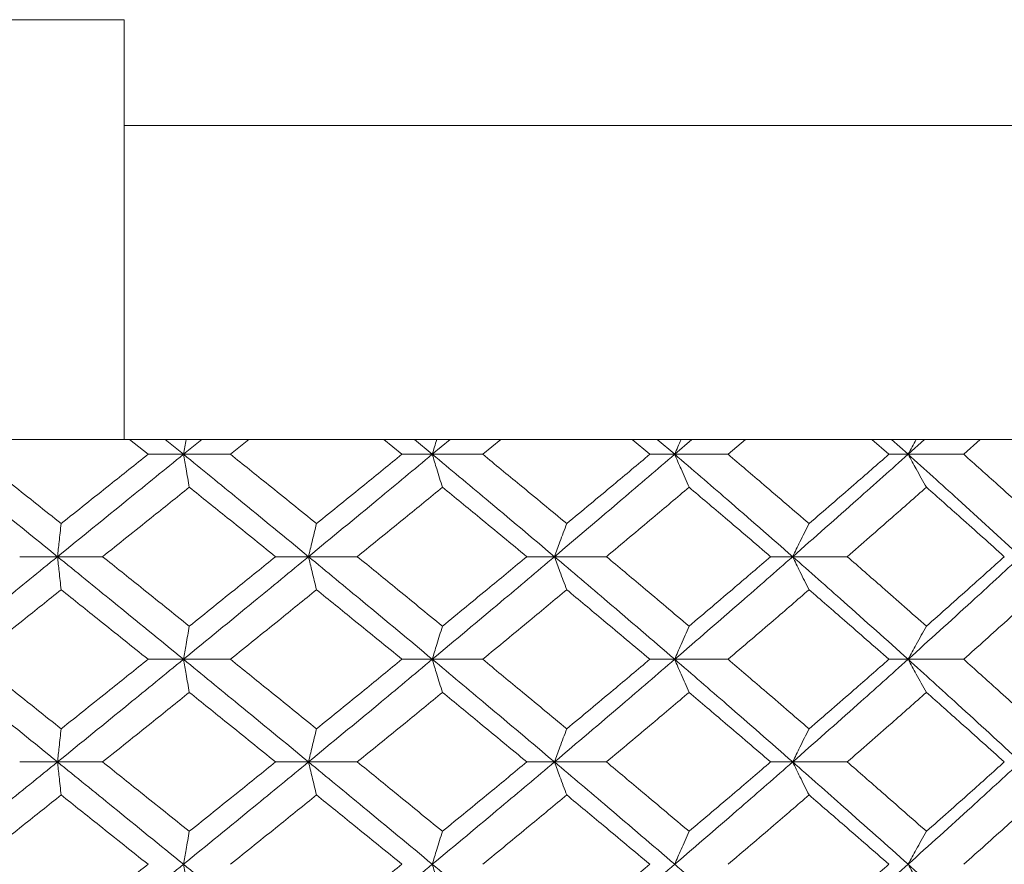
# Model space of a CAD drawing. Header units: inches. Extents: x -4 to 22.9, y -7.2 to 15.7.
# Tile 117 of 127: x 20.348 to 20.935, y 2.938 to 3.441. Entities that reach past the tile are written whole.
import ezdxf

# ---------------------------------------------------------------- set-up
doc = ezdxf.new("R2010")
doc.units = ezdxf.units.IN
doc.header["$MEASUREMENT"] = 0

msp = doc.modelspace()

# ---------------------------------------------------------------- linework, layer by layer
at = {"color": 7, "linetype": 'Continuous', "lineweight": 15}
for p, q in [((20.41029, 3.44092), (20.08029, 3.44092)), ((20.41029, 3.44092), (20.41029, 3.37792)), ((20.41029, 3.37792), (21.83462, 3.37792)), ((20.08045, 3.19092), (20.41013, 3.19092)), ((20.41013, 3.19092), (20.41029, 3.19106)), ((21.67212, 3.19092), (20.41013, 3.19092)), ((20.42447, 3.1821), (20.41338, 3.19092)), ((20.44558, 3.1821), (20.43469, 3.19092)), ((20.44558, 3.1821), (20.45642, 3.19092)), ((20.47357, 3.1821), (20.48458, 3.19092)), ((20.57579, 3.1821), (20.56489, 3.19092)), ((20.59385, 3.1821), (20.58316, 3.19092)), ((20.59385, 3.1821), (20.60447, 3.19092)), ((20.6239, 3.1821), (20.63465, 3.19092)), ((20.72348, 3.1821), (20.7129, 3.19092)), ((20.73831, 3.1821), (20.72794, 3.19092)), ((20.73831, 3.1821), (20.74857, 3.19092)), ((20.77008, 3.1821), (20.78047, 3.19092)), ((20.86594, 3.1821), (20.85578, 3.19092)), ((20.87737, 3.1821), (20.86743, 3.19092)), ((20.87737, 3.1821), (20.88717, 3.19092)), ((20.91052, 3.1821), (20.92041, 3.19092)), ((20.44558, 3.1821), (20.42447, 3.1821)), ((20.44558, 3.1821), (20.47357, 3.1821)), ((20.59385, 3.1821), (20.57579, 3.1821)), ((20.59385, 3.1821), (20.6239, 3.1821)), ((20.73831, 3.1821), (20.72348, 3.1821)), ((20.73831, 3.1821), (20.77008, 3.1821)), ((20.87737, 3.1821), (20.86594, 3.1821)), ((20.87737, 3.1821), (20.91052, 3.1821)), ((20.37051, 3.12114), (20.34797, 3.12114)), ((20.37051, 3.12114), (20.39736, 3.12114)), ((20.52009, 3.12114), (20.50048, 3.12114)), ((20.52009, 3.12114), (20.54915, 3.12114)), ((20.66666, 3.12114), (20.65019, 3.12114)), ((20.66666, 3.12114), (20.69761, 3.12114)), ((20.80861, 3.12114), (20.79547, 3.12114)), ((20.80861, 3.12114), (20.84112, 3.12114)), ((20.44558, 3.06002), (20.42447, 3.06002)), ((20.44558, 3.06002), (20.47357, 3.06002)), ((20.59385, 3.06002), (20.57579, 3.06002)), ((20.59385, 3.06002), (20.6239, 3.06002)), ((20.73831, 3.06002), (20.72348, 3.06002)), ((20.73831, 3.06002), (20.77008, 3.06002)), ((20.87737, 3.06002), (20.86594, 3.06002)), ((20.87737, 3.06002), (20.91052, 3.06002)), ((20.37051, 2.9989), (20.34797, 2.9989)), ((20.37051, 2.9989), (20.39736, 2.9989)), ((20.52009, 2.9989), (20.50048, 2.9989)), ((20.52009, 2.9989), (20.54915, 2.9989)), ((20.66666, 2.9989), (20.65019, 2.9989)), ((20.66666, 2.9989), (20.69761, 2.9989)), ((20.80861, 2.9989), (20.79547, 2.9989)), ((20.80861, 2.9989), (20.84112, 2.9989))]:
    msp.add_line(p, q, dxfattribs=at)
for points, knots in [([(20.41029, 3.19106), (20.41029, 3.19178), (20.41029, 3.1942), (20.41029, 3.21242), (20.41029, 3.25291), (20.41029, 3.30769), (20.41029, 3.35206), (20.41029, 3.37545), (20.41029, 3.37792)], [0, 0, 0, 0, 0.092358, 0.313266, 0.534198, 0.754525, 0.974043, 1, 1, 1, 1]), ([(20.44712, 3.19092), (20.44711, 3.19089), (20.44659, 3.18798), (20.44608, 3.18502), (20.44558, 3.1821)], [0, 0, 0, 0, 0.010766, 1, 1, 1, 1]), ([(20.59653, 3.19092), (20.59652, 3.19089), (20.59562, 3.18798), (20.59473, 3.18502), (20.59385, 3.1821)], [0, 0, 0, 0, 0.010766, 1, 1, 1, 1]), ([(20.7421, 3.19092), (20.74209, 3.19089), (20.74082, 3.18798), (20.73956, 3.18502), (20.73831, 3.1821)], [0, 0, 0, 0, 0.010766, 1, 1, 1, 1]), ([(20.88223, 3.19092), (20.88221, 3.19089), (20.88058, 3.18798), (20.87897, 3.18502), (20.87737, 3.1821)], [0, 0, 0, 0, 0.010766, 1, 1, 1, 1]), ([(20.37051, 3.12114), (20.35645, 3.13254), (20.33136, 3.15288), (20.30617, 3.17318), (20.29511, 3.1821)], [0, 0, 0, 0, 0.560458, 1, 1, 1, 1]), ([(20.37268, 3.14083), (20.36299, 3.14854), (20.3457, 3.16231), (20.32836, 3.17605), (20.32074, 3.1821)], [0, 0, 0, 0, 0.560339, 1, 1, 1, 1]), ([(20.37051, 3.12114), (20.38456, 3.13254), (20.40962, 3.15288), (20.4346, 3.17318), (20.44558, 3.1821)], [0, 0, 0, 0, 0.560458, 1, 1, 1, 1]), ([(20.37268, 3.14083), (20.38236, 3.14854), (20.39964, 3.16231), (20.41689, 3.17605), (20.42447, 3.1821)], [0, 0, 0, 0, 0.560339, 1, 1, 1, 1]), ([(20.44905, 3.16247), (20.44872, 3.16427), (20.44807, 3.16788), (20.44691, 3.1744), (20.44608, 3.17917), (20.44558, 3.1821)], [0, 0, 0, 0, 0.279168, 0.558336, 1, 1, 1, 1]), ([(20.52009, 3.12114), (20.50622, 3.13254), (20.48148, 3.15288), (20.45654, 3.17318), (20.44558, 3.1821)], [0, 0, 0, 0, 0.560458, 1, 1, 1, 1]), ([(20.52485, 3.14083), (20.5153, 3.14854), (20.49825, 3.16231), (20.48111, 3.17605), (20.47357, 3.1821)], [0, 0, 0, 0, 0.560339, 1, 1, 1, 1]), ([(20.52009, 3.12114), (20.53392, 3.13254), (20.5586, 3.15288), (20.58309, 3.17318), (20.59385, 3.1821)], [0, 0, 0, 0, 0.560458, 1, 1, 1, 1]), ([(20.52485, 3.14083), (20.53439, 3.14854), (20.55141, 3.16231), (20.56834, 3.17605), (20.57579, 3.1821)], [0, 0, 0, 0, 0.560339, 1, 1, 1, 1]), ([(20.59989, 3.16247), (20.59933, 3.16427), (20.59819, 3.16788), (20.59618, 3.1744), (20.59474, 3.17917), (20.59385, 3.1821)], [0, 0, 0, 0, 0.279168, 0.558336, 1, 1, 1, 1]), ([(20.66666, 3.12114), (20.65314, 3.13254), (20.62901, 3.15288), (20.60459, 3.17318), (20.59385, 3.1821)], [0, 0, 0, 0, 0.560458, 1, 1, 1, 1]), ([(20.67396, 3.14083), (20.66465, 3.14854), (20.64803, 3.16231), (20.63127, 3.17605), (20.6239, 3.1821)], [0, 0, 0, 0, 0.560339, 1, 1, 1, 1]), ([(20.66666, 3.12114), (20.68012, 3.13254), (20.70414, 3.15288), (20.72788, 3.17318), (20.73831, 3.1821)], [0, 0, 0, 0, 0.560458, 1, 1, 1, 1]), ([(20.67396, 3.14083), (20.68325, 3.14854), (20.69982, 3.16231), (20.71626, 3.17605), (20.72348, 3.1821)], [0, 0, 0, 0, 0.560339, 1, 1, 1, 1]), ([(20.74685, 3.16247), (20.74605, 3.16427), (20.74445, 3.16788), (20.7416, 3.1744), (20.73956, 3.17917), (20.73831, 3.1821)], [0, 0, 0, 0, 0.279168, 0.558336, 1, 1, 1, 1]), ([(20.80861, 3.12114), (20.79559, 3.13254), (20.77234, 3.15288), (20.7487, 3.17318), (20.73831, 3.1821)], [0, 0, 0, 0, 0.560458, 1, 1, 1, 1]), ([(20.81837, 3.14083), (20.8094, 3.14854), (20.7934, 3.16231), (20.7772, 3.17605), (20.77008, 3.1821)], [0, 0, 0, 0, 0.560339, 1, 1, 1, 1]), ([(20.80861, 3.12114), (20.82156, 3.13254), (20.84466, 3.15288), (20.86738, 3.17318), (20.87737, 3.1821)], [0, 0, 0, 0, 0.560458, 1, 1, 1, 1]), ([(20.81837, 3.14083), (20.82731, 3.14854), (20.84325, 3.16231), (20.85901, 3.17605), (20.86594, 3.1821)], [0, 0, 0, 0, 0.560339, 1, 1, 1, 1]), ([(20.88832, 3.16247), (20.88729, 3.16427), (20.88524, 3.16788), (20.88158, 3.1744), (20.87897, 3.17917), (20.87737, 3.1821)], [0, 0, 0, 0, 0.279168, 0.558336, 1, 1, 1, 1]), ([(20.94439, 3.12114), (20.932, 3.13254), (20.90989, 3.15288), (20.8873, 3.17318), (20.87737, 3.1821)], [0, 0, 0, 0, 0.560458, 1, 1, 1, 1]), ([(20.95651, 3.14083), (20.94798, 3.14854), (20.93276, 3.16231), (20.91731, 3.17605), (20.91052, 3.1821)], [0, 0, 0, 0, 0.560339, 1, 1, 1, 1]), ([(20.39736, 3.12114), (20.40703, 3.12886), (20.42428, 3.14265), (20.44148, 3.15641), (20.44905, 3.16247)], [0, 0, 0, 0, 0.5602736, 1, 1, 1, 1]), ([(20.50048, 3.12114), (20.49089, 3.12886), (20.47379, 3.14265), (20.4566, 3.15641), (20.44905, 3.16247)], [0, 0, 0, 0, 0.560274, 1, 1, 1, 1]), ([(20.54915, 3.12114), (20.55865, 3.12886), (20.57561, 3.14265), (20.59248, 3.15641), (20.59989, 3.16247)], [0, 0, 0, 0, 0.560274, 1, 1, 1, 1]), ([(20.65019, 3.12114), (20.64083, 3.12886), (20.62413, 3.14265), (20.6073, 3.15641), (20.59989, 3.16247)], [0, 0, 0, 0, 0.5602736, 1, 1, 1, 1]), ([(20.69761, 3.12114), (20.70684, 3.12886), (20.72333, 3.14265), (20.73967, 3.15641), (20.74685, 3.16247)], [0, 0, 0, 0, 0.560274, 1, 1, 1, 1]), ([(20.79547, 3.12114), (20.78644, 3.12886), (20.77032, 3.14265), (20.75402, 3.15641), (20.74685, 3.16247)], [0, 0, 0, 0, 0.560274, 1, 1, 1, 1]), ([(20.84112, 3.12114), (20.84998, 3.12886), (20.8658, 3.14265), (20.88144, 3.15641), (20.88832, 3.16247)], [0, 0, 0, 0, 0.560274, 1, 1, 1, 1]), ([(20.93472, 3.12114), (20.92611, 3.12886), (20.91075, 3.14265), (20.89517, 3.15641), (20.88832, 3.16247)], [0, 0, 0, 0, 0.560274, 1, 1, 1, 1]), ([(20.37268, 3.14083), (20.37248, 3.13902), (20.37207, 3.13541), (20.37135, 3.12887), (20.37083, 3.12408), (20.37051, 3.12114)], [0, 0, 0, 0, 0.27887, 0.557739, 1, 1, 1, 1]), ([(20.52485, 3.14083), (20.52441, 3.13902), (20.52351, 3.13541), (20.52193, 3.12887), (20.52079, 3.12408), (20.52009, 3.12114)], [0, 0, 0, 0, 0.27887, 0.557739, 1, 1, 1, 1]), ([(20.67396, 3.14083), (20.67328, 3.13902), (20.67191, 3.13541), (20.66947, 3.12887), (20.66773, 3.12408), (20.66666, 3.12114)], [0, 0, 0, 0, 0.2788696, 0.5577393, 1, 1, 1, 1]), ([(20.81837, 3.14083), (20.81746, 3.13902), (20.81563, 3.13541), (20.81237, 3.12887), (20.81004, 3.12408), (20.80861, 3.12114)], [0, 0, 0, 0, 0.27887, 0.557739, 1, 1, 1, 1]), ([(20.29511, 3.06002), (20.3092, 3.07144), (20.33436, 3.09182), (20.35947, 3.11218), (20.37051, 3.12114)], [0, 0, 0, 0, 0.560155, 1, 1, 1, 1]), ([(20.37268, 3.10144), (20.37248, 3.10324), (20.37207, 3.10686), (20.37135, 3.11341), (20.37083, 3.1182), (20.37051, 3.12114)], [0, 0, 0, 0, 0.2787754, 0.5575509, 1, 1, 1, 1]), ([(20.44558, 3.06002), (20.43159, 3.07144), (20.40663, 3.09182), (20.38155, 3.11218), (20.37051, 3.12114)], [0, 0, 0, 0, 0.560155, 1, 1, 1, 1]), ([(20.44905, 3.07974), (20.43941, 3.08747), (20.42221, 3.10128), (20.40495, 3.11507), (20.39736, 3.12114)], [0, 0, 0, 0, 0.5601361, 1, 1, 1, 1]), ([(20.44558, 3.06002), (20.45953, 3.07144), (20.48444, 3.09182), (20.5092, 3.11218), (20.52009, 3.12114)], [0, 0, 0, 0, 0.560155, 1, 1, 1, 1]), ([(20.44905, 3.07974), (20.45867, 3.08747), (20.47584, 3.10128), (20.49295, 3.11507), (20.50048, 3.12114)], [0, 0, 0, 0, 0.560136, 1, 1, 1, 1]), ([(20.52485, 3.10144), (20.52441, 3.10324), (20.52352, 3.10686), (20.52193, 3.11341), (20.52079, 3.1182), (20.52009, 3.12114)], [0, 0, 0, 0, 0.278775, 0.557551, 1, 1, 1, 1]), ([(20.59385, 3.06002), (20.58014, 3.07144), (20.55566, 3.09182), (20.53096, 3.11218), (20.52009, 3.12114)], [0, 0, 0, 0, 0.560155, 1, 1, 1, 1]), ([(20.59989, 3.07974), (20.59045, 3.08747), (20.57359, 3.10128), (20.55662, 3.11507), (20.54915, 3.12114)], [0, 0, 0, 0, 0.560136, 1, 1, 1, 1]), ([(20.59385, 3.06002), (20.60752, 3.07144), (20.63191, 3.09182), (20.65605, 3.11218), (20.66666, 3.12114)], [0, 0, 0, 0, 0.560155, 1, 1, 1, 1]), ([(20.59989, 3.07974), (20.60932, 3.08747), (20.62614, 3.10128), (20.64284, 3.11507), (20.65019, 3.12114)], [0, 0, 0, 0, 0.560136, 1, 1, 1, 1]), ([(20.67396, 3.10144), (20.67328, 3.10324), (20.67191, 3.10686), (20.66947, 3.11341), (20.66773, 3.1182), (20.66666, 3.12114)], [0, 0, 0, 0, 0.278775, 0.557551, 1, 1, 1, 1]), ([(20.73831, 3.06002), (20.72502, 3.07144), (20.70129, 3.09182), (20.67724, 3.11218), (20.66666, 3.12114)], [0, 0, 0, 0, 0.560155, 1, 1, 1, 1]), ([(20.74685, 3.07974), (20.7377, 3.08747), (20.72136, 3.10128), (20.70487, 3.11507), (20.69761, 3.12114)], [0, 0, 0, 0, 0.560136, 1, 1, 1, 1]), ([(20.73831, 3.06002), (20.75153, 3.07144), (20.77514, 3.09182), (20.79839, 3.11218), (20.80861, 3.12114)], [0, 0, 0, 0, 0.560155, 1, 1, 1, 1]), ([(20.74685, 3.07974), (20.75597, 3.08747), (20.77226, 3.10128), (20.78838, 3.11507), (20.79547, 3.12114)], [0, 0, 0, 0, 0.560136, 1, 1, 1, 1]), ([(20.81837, 3.10144), (20.81746, 3.10324), (20.81563, 3.10686), (20.81237, 3.11341), (20.81004, 3.1182), (20.80861, 3.12114)], [0, 0, 0, 0, 0.2787754, 0.5575509, 1, 1, 1, 1]), ([(20.87737, 3.06002), (20.86464, 3.07144), (20.84193, 3.09182), (20.81879, 3.11218), (20.80861, 3.12114)], [0, 0, 0, 0, 0.560155, 1, 1, 1, 1]), ([(20.88832, 3.07974), (20.87956, 3.08747), (20.86392, 3.10128), (20.84808, 3.11507), (20.84112, 3.12114)], [0, 0, 0, 0, 0.560136, 1, 1, 1, 1]), ([(20.87737, 3.06002), (20.89001, 3.07144), (20.91256, 3.09182), (20.93467, 3.11218), (20.94439, 3.12114)], [0, 0, 0, 0, 0.560155, 1, 1, 1, 1]), ([(20.88832, 3.07974), (20.89704, 3.08747), (20.9126, 3.10128), (20.92796, 3.11507), (20.93472, 3.12114)], [0, 0, 0, 0, 0.560136, 1, 1, 1, 1]), ([(20.32074, 3.06002), (20.33044, 3.06775), (20.34777, 3.08156), (20.36507, 3.09536), (20.37268, 3.10144)], [0, 0, 0, 0, 0.560071, 1, 1, 1, 1]), ([(20.42447, 3.06002), (20.41481, 3.06775), (20.39758, 3.08156), (20.38029, 3.09536), (20.37268, 3.10144)], [0, 0, 0, 0, 0.560071, 1, 1, 1, 1]), ([(20.47357, 3.06002), (20.48316, 3.06775), (20.5003, 3.08156), (20.51735, 3.09536), (20.52485, 3.10144)], [0, 0, 0, 0, 0.560071, 1, 1, 1, 1]), ([(20.57579, 3.06002), (20.5663, 3.06775), (20.54937, 3.08156), (20.53235, 3.09536), (20.52485, 3.10144)], [0, 0, 0, 0, 0.560071, 1, 1, 1, 1]), ([(20.6239, 3.06002), (20.63328, 3.06775), (20.65003, 3.08156), (20.66665, 3.09536), (20.67396, 3.10144)], [0, 0, 0, 0, 0.560071, 1, 1, 1, 1]), ([(20.72348, 3.06002), (20.71428, 3.06775), (20.69784, 3.08156), (20.68126, 3.09536), (20.67396, 3.10144)], [0, 0, 0, 0, 0.560071, 1, 1, 1, 1]), ([(20.77008, 3.06002), (20.77914, 3.06775), (20.79532, 3.08156), (20.81133, 3.09536), (20.81837, 3.10144)], [0, 0, 0, 0, 0.560071, 1, 1, 1, 1]), ([(20.86594, 3.06002), (20.85711, 3.06775), (20.84135, 3.08156), (20.82539, 3.09536), (20.81837, 3.10144)], [0, 0, 0, 0, 0.5600706, 1, 1, 1, 1]), ([(20.91052, 3.06002), (20.91916, 3.06775), (20.93459, 3.08156), (20.94981, 3.09536), (20.95651, 3.10144)], [0, 0, 0, 0, 0.560071, 1, 1, 1, 1]), ([(20.44905, 3.07974), (20.44872, 3.07793), (20.44807, 3.07432), (20.44691, 3.06776), (20.44609, 3.06296), (20.44558, 3.06002)], [0, 0, 0, 0, 0.278676, 0.557352, 1, 1, 1, 1]), ([(20.59989, 3.07974), (20.59933, 3.07793), (20.5982, 3.07432), (20.59618, 3.06776), (20.59474, 3.06296), (20.59385, 3.06002)], [0, 0, 0, 0, 0.278676, 0.557352, 1, 1, 1, 1]), ([(20.74685, 3.07974), (20.74605, 3.07793), (20.74446, 3.07432), (20.7416, 3.06776), (20.73956, 3.06296), (20.73831, 3.06002)], [0, 0, 0, 0, 0.278676, 0.557352, 1, 1, 1, 1]), ([(20.88832, 3.07974), (20.8873, 3.07793), (20.88524, 3.07432), (20.88159, 3.06776), (20.87897, 3.06296), (20.87737, 3.06002)], [0, 0, 0, 0, 0.278676, 0.557352, 1, 1, 1, 1]), ([(20.37051, 2.9989), (20.35645, 3.0103), (20.33134, 3.03067), (20.30618, 3.05105), (20.29511, 3.06002)], [0, 0, 0, 0, 0.559853, 1, 1, 1, 1]), ([(20.37268, 3.0186), (20.36299, 3.02633), (20.34569, 3.04013), (20.32836, 3.05394), (20.32074, 3.06002)], [0, 0, 0, 0, 0.559933, 1, 1, 1, 1]), ([(20.37051, 2.9989), (20.38455, 3.0103), (20.40963, 3.03067), (20.43459, 3.05105), (20.44558, 3.06002)], [0, 0, 0, 0, 0.559853, 1, 1, 1, 1]), ([(20.37268, 3.0186), (20.38236, 3.02633), (20.39965, 3.04013), (20.41688, 3.05394), (20.42447, 3.06002)], [0, 0, 0, 0, 0.559933, 1, 1, 1, 1]), ([(20.44905, 3.0403), (20.44872, 3.0421), (20.44807, 3.04572), (20.44691, 3.05228), (20.44609, 3.05707), (20.44558, 3.06002)], [0, 0, 0, 0, 0.278676, 0.557352, 1, 1, 1, 1]), ([(20.52009, 2.9989), (20.50623, 3.0103), (20.48146, 3.03067), (20.45654, 3.05105), (20.44558, 3.06002)], [0, 0, 0, 0, 0.559853, 1, 1, 1, 1]), ([(20.52485, 3.0186), (20.5153, 3.02633), (20.49824, 3.04013), (20.48111, 3.05394), (20.47357, 3.06002)], [0, 0, 0, 0, 0.559933, 1, 1, 1, 1]), ([(20.52009, 2.9989), (20.53392, 3.0103), (20.55861, 3.03067), (20.58308, 3.05105), (20.59385, 3.06002)], [0, 0, 0, 0, 0.559853, 1, 1, 1, 1]), ([(20.52485, 3.0186), (20.53439, 3.02633), (20.55141, 3.04013), (20.56834, 3.05394), (20.57579, 3.06002)], [0, 0, 0, 0, 0.559933, 1, 1, 1, 1]), ([(20.59989, 3.0403), (20.59933, 3.0421), (20.5982, 3.04572), (20.59618, 3.05228), (20.59474, 3.05707), (20.59385, 3.06002)], [0, 0, 0, 0, 0.278676, 0.557352, 1, 1, 1, 1]), ([(20.66666, 2.9989), (20.65314, 3.0103), (20.629, 3.03067), (20.60459, 3.05105), (20.59385, 3.06002)], [0, 0, 0, 0, 0.559853, 1, 1, 1, 1]), ([(20.67396, 3.0186), (20.66465, 3.02633), (20.64802, 3.04013), (20.63127, 3.05394), (20.6239, 3.06002)], [0, 0, 0, 0, 0.559933, 1, 1, 1, 1]), ([(20.66666, 2.9989), (20.68012, 3.0103), (20.70416, 3.03067), (20.72787, 3.05105), (20.73831, 3.06002)], [0, 0, 0, 0, 0.559853, 1, 1, 1, 1]), ([(20.67396, 3.0186), (20.68324, 3.02633), (20.69982, 3.04013), (20.71625, 3.05394), (20.72348, 3.06002)], [0, 0, 0, 0, 0.559933, 1, 1, 1, 1]), ([(20.74685, 3.0403), (20.74605, 3.0421), (20.74446, 3.04572), (20.7416, 3.05228), (20.73956, 3.05707), (20.73831, 3.06002)], [0, 0, 0, 0, 0.278676, 0.557352, 1, 1, 1, 1]), ([(20.80861, 2.9989), (20.79559, 3.0103), (20.77232, 3.03067), (20.74871, 3.05105), (20.73831, 3.06002)], [0, 0, 0, 0, 0.559853, 1, 1, 1, 1]), ([(20.81837, 3.0186), (20.80941, 3.02633), (20.79339, 3.04013), (20.7772, 3.05394), (20.77008, 3.06002)], [0, 0, 0, 0, 0.559933, 1, 1, 1, 1]), ([(20.80861, 2.9989), (20.82156, 3.0103), (20.84468, 3.03067), (20.86738, 3.05105), (20.87737, 3.06002)], [0, 0, 0, 0, 0.559853, 1, 1, 1, 1]), ([(20.81837, 3.0186), (20.8273, 3.02633), (20.84325, 3.04013), (20.85901, 3.05394), (20.86594, 3.06002)], [0, 0, 0, 0, 0.559933, 1, 1, 1, 1]), ([(20.88832, 3.0403), (20.8873, 3.0421), (20.88524, 3.04572), (20.88159, 3.05228), (20.87897, 3.05707), (20.87737, 3.06002)], [0, 0, 0, 0, 0.278676, 0.557352, 1, 1, 1, 1]), ([(20.94439, 2.9989), (20.93201, 3.0103), (20.90988, 3.03067), (20.88731, 3.05105), (20.87737, 3.06002)], [0, 0, 0, 0, 0.559853, 1, 1, 1, 1]), ([(20.95651, 3.0186), (20.94798, 3.02633), (20.93275, 3.04013), (20.91731, 3.05394), (20.91052, 3.06002)], [0, 0, 0, 0, 0.559933, 1, 1, 1, 1]), ([(20.39736, 2.9989), (20.40702, 3.00662), (20.42428, 3.02042), (20.44148, 3.03422), (20.44905, 3.0403)], [0, 0, 0, 0, 0.559868, 1, 1, 1, 1]), ([(20.50048, 2.9989), (20.4909, 3.00662), (20.47378, 3.02042), (20.45661, 3.03422), (20.44905, 3.0403)], [0, 0, 0, 0, 0.559868, 1, 1, 1, 1]), ([(20.54915, 2.9989), (20.55865, 3.00662), (20.57562, 3.02042), (20.59247, 3.03422), (20.59989, 3.0403)], [0, 0, 0, 0, 0.559868, 1, 1, 1, 1]), ([(20.65019, 2.9989), (20.64083, 3.00662), (20.62412, 3.02042), (20.6073, 3.03422), (20.59989, 3.0403)], [0, 0, 0, 0, 0.559868, 1, 1, 1, 1]), ([(20.69761, 2.9989), (20.70684, 3.00662), (20.72333, 3.02042), (20.73967, 3.03422), (20.74685, 3.0403)], [0, 0, 0, 0, 0.559868, 1, 1, 1, 1]), ([(20.79547, 2.9989), (20.78644, 3.00662), (20.77031, 3.02042), (20.75402, 3.03422), (20.74685, 3.0403)], [0, 0, 0, 0, 0.5598675, 1, 1, 1, 1]), ([(20.84112, 2.9989), (20.84998, 3.00662), (20.86581, 3.02042), (20.88144, 3.03422), (20.88832, 3.0403)], [0, 0, 0, 0, 0.559868, 1, 1, 1, 1]), ([(20.93472, 2.9989), (20.92611, 3.00662), (20.91075, 3.02042), (20.89517, 3.03422), (20.88832, 3.0403)], [0, 0, 0, 0, 0.559868, 1, 1, 1, 1]), ([(20.37268, 3.0186), (20.37248, 3.01679), (20.37207, 3.01318), (20.37135, 3.00663), (20.37083, 3.00184), (20.37051, 2.9989)], [0, 0, 0, 0, 0.278775, 0.557551, 1, 1, 1, 1]), ([(20.52485, 3.0186), (20.52441, 3.01679), (20.52352, 3.01318), (20.52193, 3.00663), (20.52079, 3.00184), (20.52009, 2.9989)], [0, 0, 0, 0, 0.2787754, 0.5575509, 1, 1, 1, 1]), ([(20.67396, 3.0186), (20.67328, 3.01679), (20.67191, 3.01318), (20.66947, 3.00663), (20.66773, 3.00184), (20.66666, 2.9989)], [0, 0, 0, 0, 0.278775, 0.557551, 1, 1, 1, 1]), ([(20.81837, 3.0186), (20.81746, 3.01679), (20.81563, 3.01318), (20.81237, 3.00663), (20.81004, 3.00184), (20.80861, 2.9989)], [0, 0, 0, 0, 0.2787754, 0.5575509, 1, 1, 1, 1]), ([(20.29511, 2.93794), (20.30919, 2.9493), (20.33437, 2.9696), (20.35946, 2.98994), (20.37051, 2.9989)], [0, 0, 0, 0, 0.55955, 1, 1, 1, 1]), ([(20.37268, 2.97921), (20.37248, 2.98101), (20.37207, 2.98463), (20.37135, 2.99117), (20.37083, 2.99596), (20.37051, 2.9989)], [0, 0, 0, 0, 0.27887, 0.557739, 1, 1, 1, 1]), ([(20.44558, 2.93794), (20.4316, 2.9493), (20.40662, 2.9696), (20.38155, 2.98994), (20.37051, 2.9989)], [0, 0, 0, 0, 0.55955, 1, 1, 1, 1]), ([(20.44905, 2.95757), (20.43942, 2.96528), (20.42221, 2.97904), (20.40496, 2.99283), (20.39736, 2.9989)], [0, 0, 0, 0, 0.55973, 1, 1, 1, 1]), ([(20.44558, 2.93794), (20.45953, 2.9493), (20.48446, 2.9696), (20.5092, 2.98994), (20.52009, 2.9989)], [0, 0, 0, 0, 0.55955, 1, 1, 1, 1]), ([(20.44905, 2.95757), (20.45867, 2.96528), (20.47585, 2.97904), (20.49295, 2.99283), (20.50048, 2.9989)], [0, 0, 0, 0, 0.55973, 1, 1, 1, 1]), ([(20.52485, 2.97921), (20.52441, 2.98101), (20.52351, 2.98463), (20.52193, 2.99117), (20.52079, 2.99596), (20.52009, 2.9989)], [0, 0, 0, 0, 0.27887, 0.557739, 1, 1, 1, 1]), ([(20.59385, 2.93794), (20.58015, 2.9493), (20.55565, 2.9696), (20.53096, 2.98994), (20.52009, 2.9989)], [0, 0, 0, 0, 0.55955, 1, 1, 1, 1]), ([(20.59989, 2.95757), (20.59045, 2.96528), (20.57358, 2.97904), (20.55662, 2.99283), (20.54915, 2.9989)], [0, 0, 0, 0, 0.55973, 1, 1, 1, 1]), ([(20.59385, 2.93794), (20.60751, 2.9493), (20.63192, 2.9696), (20.65604, 2.98994), (20.66666, 2.9989)], [0, 0, 0, 0, 0.55955, 1, 1, 1, 1]), ([(20.59989, 2.95757), (20.60931, 2.96528), (20.62614, 2.97904), (20.64284, 2.99283), (20.65019, 2.9989)], [0, 0, 0, 0, 0.55973, 1, 1, 1, 1]), ([(20.67396, 2.97921), (20.67328, 2.98101), (20.67191, 2.98463), (20.66947, 2.99117), (20.66773, 2.99596), (20.66666, 2.9989)], [0, 0, 0, 0, 0.27887, 0.557739, 1, 1, 1, 1]), ([(20.73831, 2.93794), (20.72503, 2.9493), (20.70128, 2.9696), (20.67725, 2.98994), (20.66666, 2.9989)], [0, 0, 0, 0, 0.55955, 1, 1, 1, 1]), ([(20.74685, 2.95757), (20.7377, 2.96528), (20.72136, 2.97904), (20.70487, 2.99283), (20.69761, 2.9989)], [0, 0, 0, 0, 0.55973, 1, 1, 1, 1]), ([(20.73831, 2.93794), (20.75153, 2.9493), (20.77515, 2.9696), (20.79838, 2.98994), (20.80861, 2.9989)], [0, 0, 0, 0, 0.55955, 1, 1, 1, 1]), ([(20.74685, 2.95757), (20.75597, 2.96528), (20.77226, 2.97904), (20.78837, 2.99283), (20.79547, 2.9989)], [0, 0, 0, 0, 0.55973, 1, 1, 1, 1]), ([(20.81837, 2.97921), (20.81746, 2.98101), (20.81563, 2.98463), (20.81237, 2.99117), (20.81004, 2.99596), (20.80861, 2.9989)], [0, 0, 0, 0, 0.27887, 0.557739, 1, 1, 1, 1]), ([(20.87737, 2.93794), (20.86465, 2.9493), (20.84191, 2.9696), (20.8188, 2.98994), (20.80861, 2.9989)], [0, 0, 0, 0, 0.55955, 1, 1, 1, 1]), ([(20.88832, 2.95757), (20.87956, 2.96528), (20.86392, 2.97904), (20.84808, 2.99283), (20.84112, 2.9989)], [0, 0, 0, 0, 0.55973, 1, 1, 1, 1]), ([(20.87737, 2.93794), (20.89, 2.9493), (20.91258, 2.9696), (20.93466, 2.98994), (20.94439, 2.9989)], [0, 0, 0, 0, 0.55955, 1, 1, 1, 1]), ([(20.88832, 2.95757), (20.89704, 2.96528), (20.91261, 2.97904), (20.92796, 2.99283), (20.93472, 2.9989)], [0, 0, 0, 0, 0.55973, 1, 1, 1, 1]), ([(20.32074, 2.93794), (20.33044, 2.94563), (20.34778, 2.95938), (20.36507, 2.97315), (20.37268, 2.97921)], [0, 0, 0, 0, 0.5596645, 1, 1, 1, 1]), ([(20.42447, 2.93794), (20.41482, 2.94563), (20.39757, 2.95938), (20.38029, 2.97315), (20.37268, 2.97921)], [0, 0, 0, 0, 0.5596645, 1, 1, 1, 1]), ([(20.47357, 2.93794), (20.48316, 2.94563), (20.5003, 2.95938), (20.51735, 2.97315), (20.52485, 2.97921)], [0, 0, 0, 0, 0.5596645, 1, 1, 1, 1]), ([(20.57579, 2.93794), (20.56631, 2.94563), (20.54937, 2.95938), (20.53235, 2.97315), (20.52485, 2.97921)], [0, 0, 0, 0, 0.559665, 1, 1, 1, 1]), ([(20.6239, 2.93794), (20.63328, 2.94563), (20.65003, 2.95938), (20.66665, 2.97315), (20.67396, 2.97921)], [0, 0, 0, 0, 0.5596645, 1, 1, 1, 1]), ([(20.72348, 2.93794), (20.71428, 2.94563), (20.69783, 2.95938), (20.68126, 2.97315), (20.67396, 2.97921)], [0, 0, 0, 0, 0.559665, 1, 1, 1, 1]), ([(20.77008, 2.93794), (20.77914, 2.94563), (20.79533, 2.95938), (20.81133, 2.97315), (20.81837, 2.97921)], [0, 0, 0, 0, 0.559665, 1, 1, 1, 1]), ([(20.86594, 2.93794), (20.85712, 2.94563), (20.84134, 2.95938), (20.8254, 2.97315), (20.81837, 2.97921)], [0, 0, 0, 0, 0.559665, 1, 1, 1, 1]), ([(20.91052, 2.93794), (20.91916, 2.94563), (20.9346, 2.95938), (20.94981, 2.97315), (20.95651, 2.97921)], [0, 0, 0, 0, 0.559665, 1, 1, 1, 1]), ([(20.44905, 2.95757), (20.44872, 2.95577), (20.44807, 2.95216), (20.44691, 2.94563), (20.44608, 2.94086), (20.44558, 2.93794)], [0, 0, 0, 0, 0.279168, 0.558336, 1, 1, 1, 1]), ([(20.59989, 2.95757), (20.59933, 2.95577), (20.59819, 2.95216), (20.59618, 2.94563), (20.59474, 2.94086), (20.59385, 2.93794)], [0, 0, 0, 0, 0.2791678, 0.5583356, 1, 1, 1, 1]), ([(20.74685, 2.95757), (20.74605, 2.95577), (20.74445, 2.95216), (20.7416, 2.94563), (20.73956, 2.94086), (20.73831, 2.93794)], [0, 0, 0, 0, 0.279168, 0.558336, 1, 1, 1, 1]), ([(20.88832, 2.95757), (20.88729, 2.95577), (20.88524, 2.95216), (20.88158, 2.94563), (20.87897, 2.94086), (20.87737, 2.93794)], [0, 0, 0, 0, 0.279168, 0.558336, 1, 1, 1, 1]), ([(20.37051, 2.87732), (20.35646, 2.8886), (20.33133, 2.90878), (20.30619, 2.92902), (20.29511, 2.93794)], [0, 0, 0, 0, 0.5592483, 1, 1, 1, 1]), ([(20.37051, 2.87732), (20.38455, 2.8886), (20.40965, 2.90878), (20.43459, 2.92902), (20.44558, 2.93794)], [0, 0, 0, 0, 0.559248, 1, 1, 1, 1]), ([(20.37268, 2.89682), (20.38236, 2.90449), (20.39965, 2.91818), (20.41688, 2.9319), (20.42447, 2.93794)], [0, 0, 0, 0, 0.559527, 1, 1, 1, 1]), ([(20.44905, 2.91834), (20.44872, 2.92014), (20.44807, 2.92374), (20.44691, 2.93026), (20.44608, 2.93502), (20.44558, 2.93794)], [0, 0, 0, 0, 0.279356, 0.5587121, 1, 1, 1, 1]), ([(20.52009, 2.87732), (20.50623, 2.8886), (20.48145, 2.90878), (20.45655, 2.92902), (20.44558, 2.93794)], [0, 0, 0, 0, 0.559248, 1, 1, 1, 1]), ([(20.52009, 2.87732), (20.53391, 2.8886), (20.55863, 2.90878), (20.58308, 2.92902), (20.59385, 2.93794)], [0, 0, 0, 0, 0.559248, 1, 1, 1, 1]), ([(20.52485, 2.89682), (20.53438, 2.90449), (20.55142, 2.91818), (20.56834, 2.9319), (20.57579, 2.93794)], [0, 0, 0, 0, 0.559527, 1, 1, 1, 1]), ([(20.59989, 2.91834), (20.59933, 2.92014), (20.59819, 2.92374), (20.59618, 2.93026), (20.59474, 2.93502), (20.59385, 2.93794)], [0, 0, 0, 0, 0.279356, 0.558712, 1, 1, 1, 1]), ([(20.66666, 2.87732), (20.65315, 2.8886), (20.62898, 2.90878), (20.6046, 2.92902), (20.59385, 2.93794)], [0, 0, 0, 0, 0.559248, 1, 1, 1, 1]), ([(20.66666, 2.87732), (20.68012, 2.8886), (20.70417, 2.90878), (20.72787, 2.92902), (20.73831, 2.93794)], [0, 0, 0, 0, 0.559248, 1, 1, 1, 1]), ([(20.67396, 2.89682), (20.68324, 2.90449), (20.69983, 2.91818), (20.71625, 2.9319), (20.72348, 2.93794)], [0, 0, 0, 0, 0.559527, 1, 1, 1, 1]), ([(20.80861, 2.87732), (20.79559, 2.8886), (20.77231, 2.90878), (20.74871, 2.92902), (20.73831, 2.93794)], [0, 0, 0, 0, 0.559248, 1, 1, 1, 1]), ([(20.80861, 2.87732), (20.82155, 2.8886), (20.84469, 2.90878), (20.86737, 2.92902), (20.87737, 2.93794)], [0, 0, 0, 0, 0.559248, 1, 1, 1, 1]), ([(20.81837, 2.89682), (20.8273, 2.90449), (20.84326, 2.91818), (20.85901, 2.9319), (20.86594, 2.93794)], [0, 0, 0, 0, 0.559527, 1, 1, 1, 1]), ([(20.88832, 2.91834), (20.88729, 2.92014), (20.88524, 2.92374), (20.88158, 2.93026), (20.87897, 2.93502), (20.87737, 2.93794)], [0, 0, 0, 0, 0.279356, 0.558712, 1, 1, 1, 1]), ([(20.94439, 2.87732), (20.93201, 2.8886), (20.90987, 2.90878), (20.88731, 2.92902), (20.87737, 2.93794)], [0, 0, 0, 0, 0.559248, 1, 1, 1, 1])]:
    msp.add_open_spline(points, degree=3, knots=knots, dxfattribs=at)

doc.saveas('drawing.dxf')
